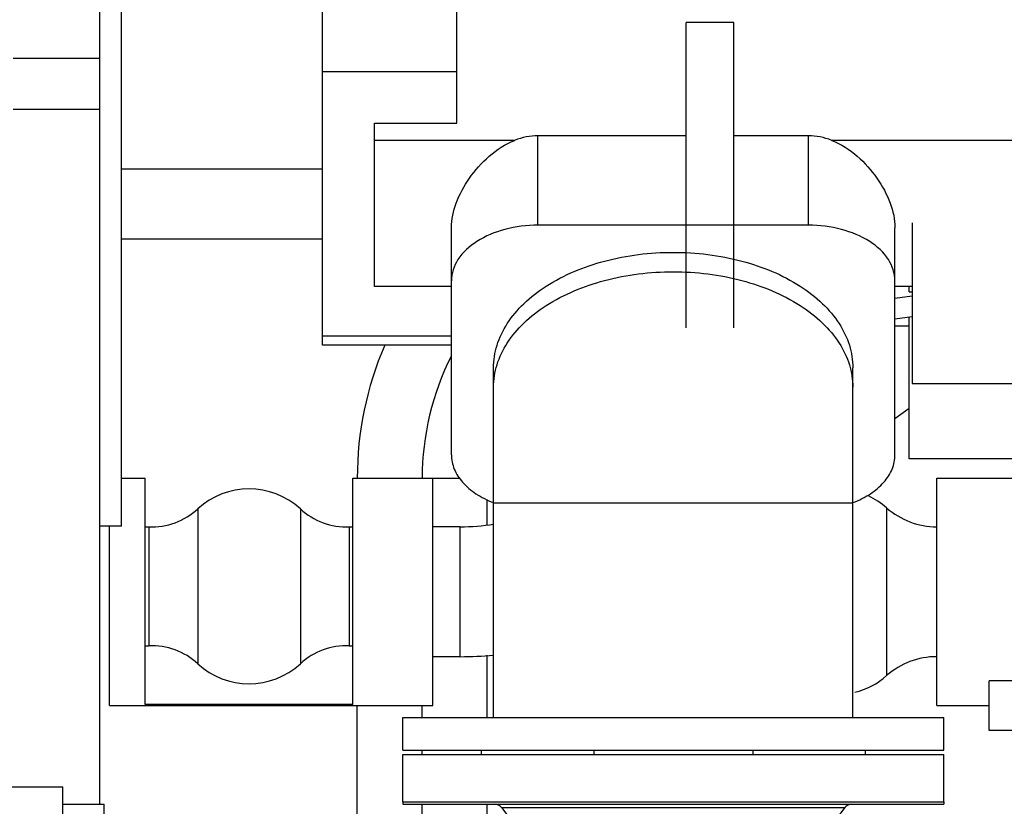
# Model space of a CAD drawing. Header units: millimetres. Extents: x 0 to 1189, y 0 to 841.
# Tile 50 of 193: x 437 to 455, y 222 to 237. Entities that reach past the tile are written whole.
import ezdxf
from ezdxf.enums import TextEntityAlignment as Align

# ---------------------------------------------------------------- set-up
doc = ezdxf.new("R2010")
doc.units = ezdxf.units.MM
doc.header["$LTSCALE"] = 65.395
doc.linetypes.add('CENTER', pattern=[0.6, 0.375, -0.075, 0.075, -0.075])
doc.layers.get('0').update_dxf_attribs({"linetype": 'CONTINUOUS'})
for name, color, linetype in [('1907_153200_82_ABL1284', 7, 'CONTINUOUS'), ('1907_153200_82_T1_PBL1317', 7, 'CONTINUOUS'), ('32067_030000_TLKGS_V_ABL1289', 7, 'CONTINUOUS'), ('32067_100000_TLKGS_V_ABL1290', 7, 'CONTINUOUS'), ('6M32E_GENSET_VERROHRUNG_ABL1095', 7, 'CONTINUOUS'), ('ERV_GS125_16_ABL1286', 7, 'CONTINUOUS'), ('ERV_GS125_16_T1__PBL1287', 7, 'CONTINUOUS'), ('ERV_GS125_16_T1__PBL1298', 7, 'CONTINUOUS'), ('ERV_GS125_16_T2__PBL1288', 7, 'CONTINUOUS'), ('links_14_VBL1092', 7, 'CONTINUOUS')]:
    doc.layers.add(name, color=color, linetype=linetype)
doc.styles.get("Standard").update_dxf_attribs({"font": 'txt', "width": 0.6})
doc.dimstyles.new('DIMSTYLE_2', dxfattribs={"dimtxt": 3.5, "dimasz": 3.5, "dimexe": 1.8, "dimexo": 0, "dimgap": 0.875, "dimtad": 1, "dimlfac": 25, "dimdsep": 46, "dimtxsty": 'STANDARD', "dimblk": '_FILLED', "dimblk1": '_FILLED', "dimblk2": '_FILLED', "dimcen": 0.09, "dimadec": 0, "dimazin": 0, "dimtp": 2, "dimtm": 2, "dimtfac": 1, "dimtofl": 0, "dimtmove": 0, "dimatfit": 3, "dimldrblk": '_FILLED', "dimfxl": 1, "dimtolj": 1, "dimarcsym": 0})

# ---------------------------------------------------------------- blocks, each defined once
blk = doc.blocks.new('_FILLED')
at = {"color": 0, "linetype": 'BYBLOCK'}
blk.add_solid([(0, 0), (-1, 0.1671), (-1, -0.1671)], dxfattribs=at)
blk = doc.blocks.new('*D13')
at = {"color": 6, "linetype": 'CONTINUOUS'}
for p, q in [((469.447, 230.597), (469.447, 153.879)), ((302.087, 223.837), (302.087, 153.879)), ((302.087, 155.679), (385.767, 155.679)), ((469.447, 155.679), (385.767, 155.679))]:
    blk.add_line(p, q, dxfattribs=at)
at = {"color": 6, "linetype": 'CONTINUOUS', "xscale": 3.5, "yscale": 3.5, "zscale": 3.5, "rotation": 180}
blk.add_blockref('_FILLED', (302.087, 155.679), dxfattribs=at)
at = {"color": 6, "linetype": 'CONTINUOUS', "xscale": 3.5, "yscale": 3.5, "zscale": 3.5}
blk.add_blockref('_FILLED', (469.447, 155.679), dxfattribs=at)
at = {"color": 6, "linetype": 'CONTINUOUS', "width": 0.636905}
blk.add_text('4184', height=3.5, dxfattribs=at).set_placement((385.767, 156.554), align=Align.CENTER)
blk = doc.blocks.new('1907_153200_82_T1_PBL1317', base_point=(456.151, 229.141))
at = {"layer": '1907_153200_82_T1_PBL1317', "color": 9, "linetype": 'CONTINUOUS'}
blk.add_line((444.25, 228.058), (444.739, 228.058), dxfattribs=at)
at = {"layer": '1907_153200_82_T1_PBL1317', "color": 7, "linetype": 'CONTINUOUS'}
for p, q in [((445.247, 227.191), (445.247, 227.66)), ((445.247, 223.635), (445.247, 224.785)), ((442.847, 221.355), (442.847, 223.859)), ((445.247, 221.355), (445.247, 222.035))]:
    blk.add_line(p, q, dxfattribs=at)
at = {"layer": '1907_153200_82_T1_PBL1317', "color": 2, "linetype": 'CENTER'}
for p, q in [((444.047, 223.635), (444.047, 223.859)), ((444.047, 222.955), (444.047, 223.035)), ((444.047, 221.355), (444.047, 222.035))]:
    blk.add_line(p, q, dxfattribs=at)
at = {"layer": '1907_153200_82_T1_PBL1317', "color": 7, "linetype": 'CONTINUOUS'}
blk.add_arc((449.047, 228.058), 6.2, 156.663, 179.9907, dxfattribs=at)
at = {"layer": '1907_153200_82_T1_PBL1317', "color": 2, "linetype": 'CENTER'}
blk.add_arc((449.047, 228.058), 5, 153.1277, 179.9885, dxfattribs=at)
blk = doc.blocks.new('1907_153200_82_ABL1284', base_point=(455.101, 229.001))
at = {"layer": '1907_153200_82_T1_PBL1317'}
blk.add_blockref('1907_153200_82_T1_PBL1317', (456.151, 229.141), dxfattribs=at)
blk = doc.blocks.new('ERV_GS125_16_T1__PBL1287', base_point=(448.687, 218.515))
at = {"layer": 'ERV_GS125_16_T1__PBL1287', "color": 7, "linetype": 'CONTINUOUS'}
for p, q in [((445.515, 218.899), (445.611, 219.027)), ((446.6, 219.075), (445.707, 219.075)), ((449.815, 219.075), (447.56, 219.075)), ((451.667, 219.075), (450.775, 219.075)), ((451.859, 218.899), (451.763, 219.027)), ((453.687, 218.835), (443.687, 218.835)), ((443.687, 217.955), (443.687, 218.835)), ((453.687, 217.955), (453.687, 218.835)), ((453.687, 217.955), (443.687, 217.955))]:
    blk.add_line(p, q, dxfattribs=at)
at = {"layer": 'ERV_GS125_16_T1__PBL1287', "color": 9, "linetype": 'CONTINUOUS'}
for p, q in [((446.6, 219.027), (445.611, 219.027)), ((449.815, 219.027), (447.56, 219.027)), ((451.763, 219.027), (450.775, 219.027)), ((446.6, 218.899), (445.515, 218.899)), ((449.815, 218.899), (447.56, 218.899)), ((451.859, 218.899), (450.775, 218.899))]:
    blk.add_line(p, q, dxfattribs=at)
at = {"layer": 'ERV_GS125_16_T1__PBL1287', "color": 7, "linetype": 'CONTINUOUS'}
for centre, radius, start, end in [((445.707, 218.955), 0.12, 90, 143.1301), ((451.667, 218.955), 0.12, 36.8699, 90), ((445.387, 218.995), 0.16, 270, 323.1301), ((451.987, 218.995), 0.16, 216.8699, 270)]:
    blk.add_arc(centre, radius, start, end, dxfattribs=at)
blk = doc.blocks.new('ERV_GS125_16_T2__PBL1288', base_point=(448.687, 219.812))
at = {"layer": 'ERV_GS125_16_T2__PBL1288', "color": 9, "linetype": 'CONTINUOUS'}
for p, q in [((451.743, 221.491), (445.632, 221.491)), ((451.743, 219.38), (445.632, 219.38))]:
    blk.add_line(p, q, dxfattribs=at)
at = {"layer": 'ERV_GS125_16_T2__PBL1288', "color": 7, "linetype": 'CONTINUOUS'}
for p, q in [((445.387, 217.835), (445.387, 217.955)), ((451.987, 217.835), (451.987, 217.955))]:
    blk.add_line(p, q, dxfattribs=at)
for centre, radius, start, end in [((444.307, 222.389), 1.6, 325.8516, 337.9959), ((453.067, 222.389), 1.6, 202.0041, 214.1484), ((447.187, 220.435), 1.88, 145.8516, 214.1484), ((450.187, 220.435), 1.88, 325.8516, 34.1484), ((444.307, 218.482), 1.6, 22.0041, 34.1484), ((453.067, 218.482), 1.6, 145.8516, 157.9959)]:
    blk.add_arc(centre, radius, start, end, dxfattribs=at)
blk = doc.blocks.new('ERV_GS125_16_T1__PBL1298', base_point=(448.687, 221.935))
at = {"layer": 'ERV_GS125_16_T1__PBL1298', "color": 7, "linetype": 'CONTINUOUS'}
for p, q in [((443.687, 222.075), (443.687, 222.035)), ((453.687, 222.075), (453.687, 222.035)), ((443.687, 222.035), (453.687, 222.035)), ((445.515, 221.971), (445.611, 221.843)), ((451.859, 221.971), (451.763, 221.843)), ((445.707, 221.795), (451.667, 221.795))]:
    blk.add_line(p, q, dxfattribs=at)
at = {"layer": 'ERV_GS125_16_T1__PBL1298', "color": 9, "linetype": 'CONTINUOUS'}
for p, q in [((445.515, 221.971), (451.859, 221.971)), ((445.611, 221.843), (451.763, 221.843))]:
    blk.add_line(p, q, dxfattribs=at)
at = {"layer": 'ERV_GS125_16_T1__PBL1298', "color": 7, "linetype": 'CONTINUOUS'}
for centre, radius, start, end in [((445.387, 221.875), 0.16, 36.8699, 90), ((451.987, 221.875), 0.16, 90, 143.1301), ((445.707, 221.915), 0.12, 216.8699, 270), ((451.667, 221.915), 0.12, 270, 323.1301)]:
    blk.add_arc(centre, radius, start, end, dxfattribs=at)
blk = doc.blocks.new('ERV_GS125_16_ABL1286', base_point=(448.687, 219.955))
at = {"layer": 'ERV_GS125_16_T1__PBL1287'}
blk.add_blockref('ERV_GS125_16_T1__PBL1287', (448.687, 218.515), dxfattribs=at)
at = {"layer": 'ERV_GS125_16_T1__PBL1298'}
blk.add_blockref('ERV_GS125_16_T1__PBL1298', (448.687, 221.935), dxfattribs=at)
at = {"layer": 'ERV_GS125_16_T2__PBL1288'}
blk.add_blockref('ERV_GS125_16_T2__PBL1288', (448.687, 219.812), dxfattribs=at)
blk = doc.blocks.new('6M32E_GENSET_VERROHRUNG_ABL1095', base_point=(297.891, 254.215))
at = {"layer": '1907_153200_82_ABL1284'}
blk.add_blockref('1907_153200_82_ABL1284', (455.101, 229.001), dxfattribs=at)
at = {"layer": 'ERV_GS125_16_ABL1286'}
blk.add_blockref('ERV_GS125_16_ABL1286', (448.687, 219.955), dxfattribs=at)
blk = doc.blocks.new('6M32E_GENSET_GRUNDRAHMEN_T1_PBL1127', base_point=(293.067, 197.155))
at = {"layer": '6M32E_GENSET_GRUNDRAHMEN_T1_PBL1127', "color": 7, "linetype": 'CONTINUOUS'}
for p in [(417.607, 222.355), (437.407, 173.555)]:
    blk.add_line(p, (437.407, 222.355), dxfattribs=at)
blk = doc.blocks.new('6M32E_GENSET_GRUNDRAHMEN_ABL1126', base_point=(293.067, 197.155))
at = {"layer": '6M32E_GENSET_GRUNDRAHMEN_T1_PBL1127'}
blk.add_blockref('6M32E_GENSET_GRUNDRAHMEN_T1_PBL1127', (293.067, 197.155), dxfattribs=at)
blk = doc.blocks.new('1907_641000_07_SIMPLE1_T1_X_PBL1257', base_point=(459.187, 232.799))
at = {"layer": '1907_641000_07_SIMPLE1_T1_X_PBL1257', "color": 7, "linetype": 'CONTINUOUS'}
for p, q in [((449.807, 236.474), (448.927, 236.474)), ((448.927, 230.832), (448.927, 236.474)), ((449.807, 230.832), (449.807, 236.474)), ((453.107, 232.774), (453.107, 229.806)), ((453.047, 231.5), (453.047, 231.596)), ((452.787, 231.384), (453.107, 231.427)), ((453.047, 231.5), (453.107, 231.5)), ((452.787, 230.998), (453.107, 231.041)), ((453.047, 228.412), (453.047, 231.033)), ((453.047, 230.863), (452.787, 230.863)), ((453.107, 229.806), (455.427, 229.806)), ((455.427, 228.412), (453.047, 228.412)), ((464.527, 224.315), (454.527, 224.315)), ((454.527, 223.395), (454.527, 224.315)), ((464.527, 223.395), (454.527, 223.395))]:
    blk.add_line(p, q, dxfattribs=at)
blk = doc.blocks.new('1907_641000_07_SIMPLE1_X_ABL1256', base_point=(459.187, 232.799))
at = {"layer": '1907_641000_07_SIMPLE1_T1_X_PBL1257'}
blk.add_blockref('1907_641000_07_SIMPLE1_T1_X_PBL1257', (459.187, 232.799), dxfattribs=at)
blk = doc.blocks.new('1907_842000_17_SIMPLE1_T1_H_PBL1313', base_point=(458.987, 242.99))
at = {"layer": '1907_842000_17_SIMPLE1_T1_H_PBL1313', "color": 7, "linetype": 'CONTINUOUS'}
for p, q in [((453.559, 228.059), (455.087, 228.059)), ((453.559, 223.859), (453.559, 228.059)), ((453.559, 223.859), (454.527, 223.859))]:
    blk.add_line(p, q, dxfattribs=at)
at = {"layer": '1907_842000_17_SIMPLE1_T1_H_PBL1313', "color": 9, "linetype": 'CONTINUOUS'}
blk.add_line((452.633, 227.509), (452.633, 224.409), dxfattribs=at)
at = {"layer": '1907_842000_17_SIMPLE1_T1_H_PBL1313', "color": 7, "linetype": 'CONTINUOUS'}
for centre, start, end in [((451.707, 226.459), 48.5904, 65.1283), ((453.559, 228.559), 228.5904, 269.9995), ((453.559, 223.359), 90.0005, 131.4096), ((451.707, 225.459), 283.9916, 311.4096)]:
    blk.add_arc(centre, 1.4, start, end, dxfattribs=at)
blk = doc.blocks.new('1907_842000_17_SIMPLE1_H_ABL1312', base_point=(458.987, 242.99))
at = {"layer": '1907_842000_17_SIMPLE1_T1_H_PBL1313'}
blk.add_blockref('1907_842000_17_SIMPLE1_T1_H_PBL1313', (458.987, 242.99), dxfattribs=at)
blk = doc.blocks.new('6M32E_GENSET_AUSBAUMASSE_ABL1247', base_point=(386.717, 301.775))
at = {"layer": '1907_641000_07_SIMPLE1_X_ABL1256'}
blk.add_blockref('1907_641000_07_SIMPLE1_X_ABL1256', (459.187, 232.799), dxfattribs=at)
at = {"layer": '1907_842000_17_SIMPLE1_H_ABL1312'}
blk.add_blockref('1907_842000_17_SIMPLE1_H_ABL1312', (458.987, 242.99), dxfattribs=at)
blk = doc.blocks.new('32007_641000_02_SIMPLE1_T2_X_PBL1300', base_point=(448.687, 222.515))
at = {"layer": '32007_641000_02_SIMPLE1_T2_X_PBL1300', "color": 7, "linetype": 'CONTINUOUS'}
for p, q in [((443.687, 222.955), (453.687, 222.955)), ((443.687, 222.075), (443.687, 222.955)), ((453.687, 222.075), (453.687, 222.955)), ((443.687, 222.075), (453.687, 222.075))]:
    blk.add_line(p, q, dxfattribs=at)
blk = doc.blocks.new('32007_641000_02_SIMPLE1_T1_X_PBL1303', base_point=(448.047, 232.24))
at = {"layer": '32007_641000_02_SIMPLE1_T1_X_PBL1303', "color": 7, "linetype": 'CONTINUOUS'}
for p, q in [((442.207, 230.513), (442.207, 241.496)), ((444.687, 234.613), (444.687, 237.868)), ((443.167, 234.613), (444.687, 234.613)), ((443.167, 231.596), (443.167, 234.613)), ((448.927, 234.381), (446.187, 234.381)), ((451.187, 234.381), (449.807, 234.381)), ((442.207, 233.765), (438.487, 233.765)), ((444.587, 228.488), (444.587, 232.683)), ((451.187, 232.73), (446.187, 232.73)), ((452.787, 228.488), (452.787, 232.683)), ((442.207, 232.475), (438.487, 232.475)), ((444.587, 231.596), (443.167, 231.596)), ((453.107, 231.596), (452.787, 231.596)), ((444.587, 230.513), (442.207, 230.513)), ((445.367, 223.635), (445.367, 230.095)), ((452.007, 223.635), (452.007, 230.095)), ((445.364, 227.606), (445.366, 227.605)), ((452.009, 227.605), (452.01, 227.606)), ((443.687, 223.635), (453.687, 223.635)), ((443.687, 223.035), (443.687, 223.635)), ((453.687, 223.035), (453.687, 223.635)), ((443.687, 223.035), (453.687, 223.035)), ((445.14, 223.035), (445.14, 222.955)), ((447.218, 223.035), (447.218, 222.955)), ((450.157, 223.035), (450.157, 222.955)), ((452.235, 223.035), (452.235, 222.955))]:
    blk.add_line(p, q, dxfattribs=at)
at = {"layer": '32007_641000_02_SIMPLE1_T1_X_PBL1303', "color": 9, "linetype": 'CONTINUOUS'}
for p, q in [((444.687, 235.567), (442.207, 235.567)), ((445.757, 234.298), (443.167, 234.298)), ((446.187, 232.73), (446.187, 234.381)), ((451.187, 232.73), (451.187, 234.381)), ((455.427, 234.298), (451.618, 234.298)), ((444.587, 230.681), (442.207, 230.681)), ((445.367, 227.603), (452.007, 227.603))]:
    blk.add_line(p, q, dxfattribs=at)
at = {"layer": '32007_641000_02_SIMPLE1_T1_X_PBL1303', "color": 7, "linetype": 'CONTINUOUS'}
for centre, start_param, end_param in [((446.187, 232.127), 0, 0.272503), ((451.187, 232.127), -0.272503, 0)]:
    blk.add_ellipse(centre, major_axis=(0, 2.254), ratio=0.709807, start_param=start_param, end_param=end_param, dxfattribs=at)
for points, knots in [([(444.587, 232.683), (444.587, 232.838), (444.663, 233.165), (444.909, 233.616), (445.27, 234.024), (445.585, 234.23), (445.757, 234.298)], [0, 0, 0, 0, 0.222607, 0.471601, 0.733859, 1, 1, 1, 1]), ([(451.618, 234.298), (451.79, 234.23), (452.105, 234.024), (452.465, 233.616), (452.712, 233.165), (452.787, 232.838), (452.787, 232.683)], [0, 0, 0, 0, 0.266141, 0.528399, 0.777393, 1, 1, 1, 1]), ([(446.187, 232.73), (445.982, 232.73), (445.585, 232.682), (445.065, 232.47), (444.69, 232.139), (444.587, 231.839), (444.587, 231.702)], [0, 0, 0, 0, 0.297416, 0.569609, 0.801495, 1, 1, 1, 1]), ([(452.787, 231.702), (452.787, 231.839), (452.685, 232.139), (452.31, 232.47), (451.789, 232.682), (451.393, 232.73), (451.187, 232.73)], [0, 0, 0, 0, 0.198505, 0.430391, 0.702584, 1, 1, 1, 1]), ([(445.367, 230.095), (445.367, 230.235), (445.413, 230.525), (445.611, 230.933), (445.926, 231.304), (446.504, 231.749), (447.44, 232.129), (448.261, 232.229), (448.687, 232.229)], [0, 0, 0, 0, 0.097471, 0.199912, 0.310956, 0.432322, 0.703593, 1, 1, 1, 1]), ([(448.687, 232.229), (449.114, 232.229), (449.935, 232.129), (450.871, 231.749), (451.449, 231.304), (451.764, 230.933), (451.962, 230.525), (452.007, 230.235), (452.007, 230.095)], [0, 0, 0, 0, 0.296407, 0.567678, 0.689044, 0.800088, 0.902529, 1, 1, 1, 1]), ([(444.587, 228.488), (444.587, 228.399), (444.627, 228.211), (444.792, 227.962), (445.045, 227.752), (445.252, 227.649), (445.364, 227.606)], [0, 0, 0, 0, 0.214949, 0.447874, 0.709147, 1, 1, 1, 1]), ([(452.01, 227.606), (452.123, 227.649), (452.33, 227.752), (452.583, 227.962), (452.748, 228.211), (452.787, 228.399), (452.787, 228.488)], [0, 0, 0, 0, 0.290853, 0.552126, 0.785051, 1, 1, 1, 1])]:
    blk.add_open_spline(points, degree=3, knots=knots, dxfattribs=at)
at = {"layer": '32007_641000_02_SIMPLE1_T1_X_PBL1303', "color": 9, "linetype": 'CONTINUOUS'}
for points, knots in [([(445.367, 229.737), (445.367, 229.878), (445.413, 230.167), (445.611, 230.575), (445.926, 230.946), (446.504, 231.391), (447.44, 231.772), (448.261, 231.871), (448.687, 231.871)], [0, 0, 0, 0, 0.097471, 0.199912, 0.310956, 0.432322, 0.703593, 1, 1, 1, 1]), ([(448.687, 231.871), (449.114, 231.871), (449.935, 231.772), (450.871, 231.391), (451.449, 230.946), (451.764, 230.575), (451.962, 230.167), (452.007, 229.878), (452.007, 229.737)], [0, 0, 0, 0, 0.296407, 0.567678, 0.689044, 0.800088, 0.902529, 1, 1, 1, 1])]:
    blk.add_open_spline(points, degree=3, knots=knots, dxfattribs=at)
blk = doc.blocks.new('32007_641000_02_SIMPLE1_X_ABL1299', base_point=(448.687, 222.515))
at = {"layer": '32007_641000_02_SIMPLE1_T1_X_PBL1303'}
blk.add_blockref('32007_641000_02_SIMPLE1_T1_X_PBL1303', (448.047, 232.24), dxfattribs=at)
at = {"layer": '32007_641000_02_SIMPLE1_T2_X_PBL1300'}
blk.add_blockref('32007_641000_02_SIMPLE1_T2_X_PBL1300', (448.687, 222.515), dxfattribs=at)
blk = doc.blocks.new('32007_842000_01_SIMPLE1_T1_X_PBL1311', base_point=(447.877, 235.484))
at = {"layer": '32007_842000_01_SIMPLE1_T1_X_PBL1311', "color": 7, "linetype": 'CONTINUOUS'}
for p, q in [((438.487, 228.059), (438.927, 228.059)), ((438.927, 223.873), (438.927, 228.059)), ((442.767, 228.059), (444.247, 228.059)), ((442.767, 223.873), (442.767, 228.059)), ((444.247, 223.859), (444.247, 228.059)), ((438.267, 223.859), (438.267, 227.172)), ((438.927, 227.159), (438.995, 227.159)), ((438.995, 227.159), (438.995, 224.959)), ((442.699, 227.159), (442.767, 227.159)), ((442.699, 227.159), (442.699, 224.959)), ((438.927, 224.959), (438.995, 224.959)), ((442.699, 224.959), (442.767, 224.959)), ((442.767, 223.873), (438.927, 223.873)), ((438.267, 223.859), (444.247, 223.859))]:
    blk.add_line(p, q, dxfattribs=at)
at = {"layer": '32007_842000_01_SIMPLE1_T1_X_PBL1311', "color": 9, "linetype": 'CONTINUOUS'}
for p, q in [((439.899, 227.489), (439.899, 224.629)), ((441.796, 227.489), (441.796, 224.629))]:
    blk.add_line(p, q, dxfattribs=at)
at = {"layer": '32007_842000_01_SIMPLE1_T1_X_PBL1311', "color": 7, "linetype": 'CONTINUOUS'}
for centre, radius, start, end in [((440.847, 226.459), 1.4, 47.3571, 132.6429), ((439.051, 228.41), 1.252, 267.4616, 312.6429), ((442.644, 228.41), 1.252, 227.3571, 272.5384), ((439.051, 223.708), 1.252, 47.3571, 92.5384), ((442.644, 223.708), 1.252, 87.4616, 132.6429), ((440.847, 225.659), 1.4, 227.3571, 312.6429)]:
    blk.add_arc(centre, radius, start, end, dxfattribs=at)
blk = doc.blocks.new('32007_842000_01_SIMPLE1_T3_X_PBL1314', base_point=(448.647, 227.052))
at = {"layer": '32007_842000_01_SIMPLE1_T3_X_PBL1314', "color": 7, "linetype": 'CONTINUOUS'}
for p, q in [((453.047, 229.344), (452.787, 229.153)), ((444.751, 227.159), (444.247, 227.159)), ((444.751, 224.759), (444.247, 224.759))]:
    blk.add_line(p, q, dxfattribs=at)
at = {"layer": '32007_842000_01_SIMPLE1_T3_X_PBL1314', "color": 9, "linetype": 'CONTINUOUS'}
blk.add_line((444.751, 224.759), (444.751, 227.159), dxfattribs=at)
at = {"layer": '32007_842000_01_SIMPLE1_T3_X_PBL1314', "color": 7, "linetype": 'CONTINUOUS'}
for radius, start, end in [(3.935, 270.0051, 279.026), (6.335, 270.0014, 275.5902)]:
    blk.add_arc((444.751, 231.094), radius, start, end, dxfattribs=at)
blk = doc.blocks.new('32007_842000_01_SIMPLE1_X_ABL1310', base_point=(448.357, 235.484))
at = {"layer": '32007_842000_01_SIMPLE1_T1_X_PBL1311'}
blk.add_blockref('32007_842000_01_SIMPLE1_T1_X_PBL1311', (447.877, 235.484), dxfattribs=at)
at = {"layer": '32007_842000_01_SIMPLE1_T3_X_PBL1314'}
blk.add_blockref('32007_842000_01_SIMPLE1_T3_X_PBL1314', (448.647, 227.052), dxfattribs=at)
blk = doc.blocks.new('32007_641400_01_SIMPLE1_T1_X_PBL1316', base_point=(438.287, 234.752))
at = {"layer": '32007_641400_01_SIMPLE1_T1_X_PBL1316', "color": 7, "linetype": 'CONTINUOUS'}
for p, q in [((438.487, 242.332), (438.087, 242.332)), ((438.487, 227.172), (438.487, 242.332)), ((438.487, 227.172), (438.087, 227.172))]:
    blk.add_line(p, q, dxfattribs=at)
blk = doc.blocks.new('32007_641400_01_SIMPLE1_X_ABL1315', base_point=(438.287, 234.752))
at = {"layer": '32007_641400_01_SIMPLE1_T1_X_PBL1316'}
blk.add_blockref('32007_641400_01_SIMPLE1_T1_X_PBL1316', (438.287, 234.752), dxfattribs=at)
blk = doc.blocks.new('32007_633500_01_SIMPLE1_T1_X_PBL1337', base_point=(437.287, 245.223))
at = {"layer": '32007_633500_01_SIMPLE1_T1_X_PBL1337', "color": 7, "linetype": 'CONTINUOUS'}
blk.add_line((438.087, 222.035), (438.087, 268.411), dxfattribs=at)
at = {"layer": '32007_633500_01_SIMPLE1_T1_X_PBL1337', "color": 9, "linetype": 'CONTINUOUS'}
for p, q in [((436.487, 235.815), (438.087, 235.815)), ((436.487, 234.872), (438.087, 234.872))]:
    blk.add_line(p, q, dxfattribs=at)
blk = doc.blocks.new('32007_633500_01_SIMPLE1_X_ABL1336', base_point=(437.287, 245.223))
at = {"layer": '32007_633500_01_SIMPLE1_T1_X_PBL1337'}
blk.add_blockref('32007_633500_01_SIMPLE1_T1_X_PBL1337', (437.287, 245.223), dxfattribs=at)
blk = doc.blocks.new('32007_061000_TLKGS_KGS_V_ABL1253', base_point=(441.067, 271.095))
at = {"layer": '32007_633500_01_SIMPLE1_X_ABL1336'}
blk.add_blockref('32007_633500_01_SIMPLE1_X_ABL1336', (437.287, 245.223), dxfattribs=at)
at = {"layer": '32007_641000_02_SIMPLE1_X_ABL1299'}
blk.add_blockref('32007_641000_02_SIMPLE1_X_ABL1299', (448.687, 222.515), dxfattribs=at)
at = {"layer": '32007_641400_01_SIMPLE1_X_ABL1315'}
blk.add_blockref('32007_641400_01_SIMPLE1_X_ABL1315', (438.287, 234.752), dxfattribs=at)
at = {"layer": '32007_842000_01_SIMPLE1_X_ABL1310'}
blk.add_blockref('32007_842000_01_SIMPLE1_X_ABL1310', (448.357, 235.484), dxfattribs=at)
blk = doc.blocks.new('32007_060000_TLKGS_KGS_V_ABL1252', base_point=(458.717, 285.948))
at = {"layer": '32007_061000_TLKGS_KGS_V_ABL1253'}
blk.add_blockref('32007_061000_TLKGS_KGS_V_ABL1253', (441.067, 271.095), dxfattribs=at)
blk = doc.blocks.new('1937_122000_06_SIMPLE1_T1_A_PBL1292', base_point=(437.787, 220.875))
at = {"layer": '1937_122000_06_SIMPLE1_T1_A_PBL1292', "color": 7, "linetype": 'CONTINUOUS'}
for p, q in [((437.407, 222.035), (438.167, 222.035)), ((438.167, 219.715), (438.167, 222.035)), ((438.167, 219.715), (437.407, 219.715))]:
    blk.add_line(p, q, dxfattribs=at)
blk = doc.blocks.new('1937_122000_06_SIMPLE1_A_ABL1291', base_point=(437.787, 220.875))
at = {"layer": '1937_122000_06_SIMPLE1_T1_A_PBL1292'}
blk.add_blockref('1937_122000_06_SIMPLE1_T1_A_PBL1292', (437.787, 220.875), dxfattribs=at)
blk = doc.blocks.new('32067_100000_TLKGS_V_ABL1290', base_point=(357.287, 272.995))
at = {"layer": '1937_122000_06_SIMPLE1_A_ABL1291'}
blk.add_blockref('1937_122000_06_SIMPLE1_A_ABL1291', (437.787, 220.875), dxfattribs=at)
blk = doc.blocks.new('32067_030000_TLKGS_V_ABL1289', base_point=(383.857, 288.845))
at = {"layer": '32067_100000_TLKGS_V_ABL1290'}
blk.add_blockref('32067_100000_TLKGS_V_ABL1290', (357.287, 272.995), dxfattribs=at)
blk = doc.blocks.new('32067_000000_TLKGS_MARKETING_ABL1251', base_point=(384.777, 288.845))
at = {"layer": '32007_060000_TLKGS_KGS_V_ABL1252'}
blk.add_blockref('32007_060000_TLKGS_KGS_V_ABL1252', (458.717, 285.948), dxfattribs=at)
at = {"layer": '32067_030000_TLKGS_V_ABL1289'}
blk.add_blockref('32067_030000_TLKGS_V_ABL1289', (383.857, 288.845), dxfattribs=at)
blk = doc.blocks.new('LINKS_14_VBL1092', base_point=(312.043, 276.055))
at = {"layer": '32067_000000_TLKGS_MARKETING_ABL1251'}
blk.add_blockref('32067_000000_TLKGS_MARKETING_ABL1251', (384.777, 288.845), dxfattribs=at)
at = {"layer": '6M32E_GENSET_AUSBAUMASSE_ABL1247'}
blk.add_blockref('6M32E_GENSET_AUSBAUMASSE_ABL1247', (386.717, 301.775), dxfattribs=at)
at = {"layer": '6M32E_GENSET_GRUNDRAHMEN_ABL1126'}
blk.add_blockref('6M32E_GENSET_GRUNDRAHMEN_ABL1126', (293.067, 197.155), dxfattribs=at)
at = {"layer": '6M32E_GENSET_VERROHRUNG_ABL1095'}
blk.add_blockref('6M32E_GENSET_VERROHRUNG_ABL1095', (297.891, 254.215), dxfattribs=at)

msp = doc.modelspace()

# ---------------------------------------------------------------- block references
at = {"layer": 'links_14_VBL1092'}
msp.add_blockref('LINKS_14_VBL1092', (312.04282, 276.05542), dxfattribs=at)

# ---------------------------------------------------------------- dimensions: what is measured, and where the dimension line sits
at = {"color": 6, "linetype": 'CONTINUOUS'}
dim = msp.add_linear_dim(base=(469.44744, 155.67864), p1=(302.08746, 223.83701), p2=(469.44744, 230.59688), dimstyle='DIMSTYLE_2', dxfattribs=at)
dim.commit()
dim.dimension.update_dxf_attribs({"geometry": '*D13', "text_midpoint": (385.43412, 155.67864), "dimtype": 160})

doc.saveas('drawing.dxf')
